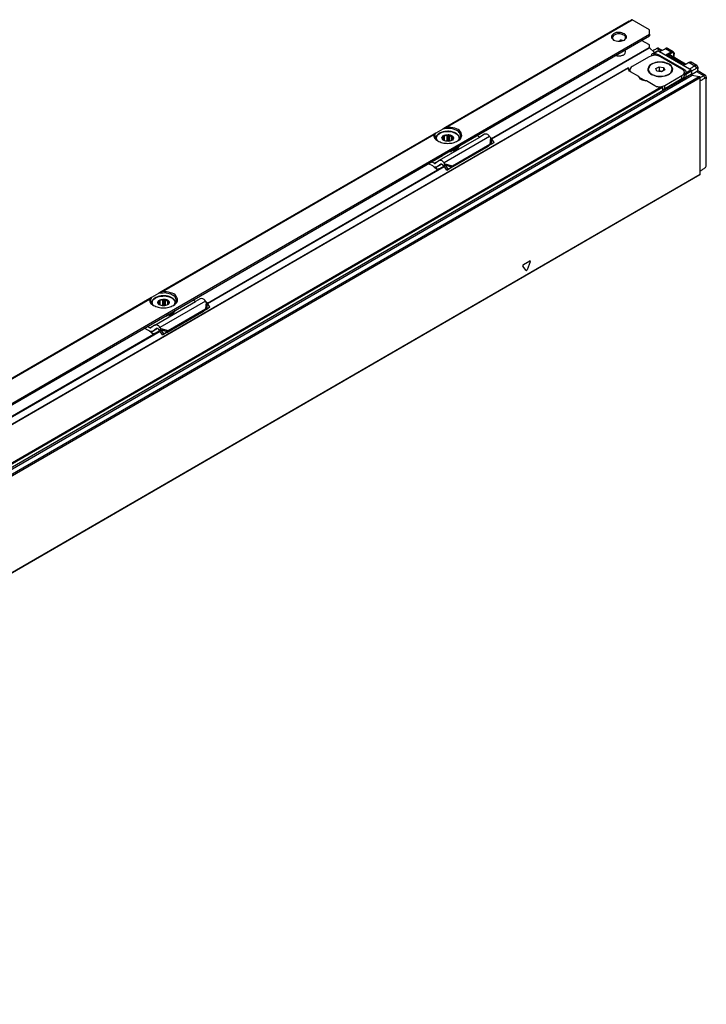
# Model space of a CAD drawing. Header units: millimetres. Extents: x -418 to 1850, y -684 to 1025.
# Tile 39 of 59: x 1372 to 1543, y -363 to -118. Entities that reach past the tile are written whole.
import ezdxf

# ---------------------------------------------------------------- set-up
doc = ezdxf.new("R2010")
doc.units = ezdxf.units.MM

# ---------------------------------------------------------------- blocks, each defined once
blk = doc.blocks.new('SOPORTE_SV2__26', base_point=(642.98, -659.21))
at = {"color": 3, "linetype": 'Continuous'}
for p, q in [((1523.37, -118.24), (1477.67, -144.69)), ((1477.97, -144.58), (1524.09, -117.89)), ((1410.54, -189.73), (1528.45, -121.47)), ((1521.24, -123.23), (1521.61, -123.01)), ((1474.86, -146.32), (1406.96, -185.61)), ((1407.25, -185.51), (1474.76, -146.44)), ((1488.67, -146.94), (1477.36, -153.49)), ((1488.88, -147.2), (1488.73, -148.87)), ((1489.14, -147.43), (1489.02, -148.84)), ((1474.88, -153.6), (1476.01, -152.95)), ((1477.56, -153.75), (1479.42, -154.26)), ((1477.67, -154.07), (1479.23, -154.5)), ((1404.15, -187.24), (1265.54, -267.46)), ((1265.83, -267.36), (1404.05, -187.37)), ((1417.96, -187.86), (1406.65, -194.41)), ((1418.16, -188.12), (1418.02, -189.79)), ((1418.43, -188.35), (1418.3, -189.76)), ((1269.12, -271.58), (1410.54, -189.73)), ((1404.16, -194.53), (1405.3, -193.87)), ((1406.85, -194.67), (1408.71, -195.19)), ((1406.96, -194.99), (1408.52, -195.42))]:
    blk.add_line(p, q, dxfattribs=at)
at = {"color": 7, "linetype": 'Continuous'}
for p, q in [((1523.37, -118.24), (1523.99, -117.88)), ((1528.45, -120.41), (1524.09, -117.89)), ((1479.13, -150.41), (1528.45, -121.87)), ((1528.45, -121.47), (1528.45, -120.41)), ((1521.07, -123.24), (1521.07, -123.08)), ((1521.68, -123.14), (1521.79, -123.08)), ((1528.45, -124.16), (1526.47, -123.02)), ((1528.45, -124.82), (1528.45, -124.16)), ((1475.24, -146.09), (1474.86, -146.32)), ((1477.01, -145.07), (1475.24, -146.09)), ((1477.67, -144.69), (1477.01, -145.07)), ((1477.06, -147.12), (1477.11, -146.79)), ((1477.11, -147.78), (1477.11, -146.79)), ((1477.11, -146.79), (1477.45, -146.83)), ((1477.45, -148), (1477.45, -146.83)), ((1478.11, -146.67), (1478.44, -146.47)), ((1478.11, -148.13), (1478.11, -146.67)), ((1478.44, -146.47), (1478.73, -146.72)), ((1478.44, -148.13), (1478.44, -146.47)), ((1478.73, -148.09), (1478.73, -146.72)), ((1479.3, -147.87), (1479.3, -146.97)), ((1479.3, -146.97), (1479.58, -146.99)), ((1486.19, -147.06), (1485.52, -146.72)), ((1487.37, -146.37), (1486.19, -147.06)), ((1488.88, -147.2), (1488.67, -146.94)), ((1475.25, -147.46), (1475.25, -147.53)), ((1476.06, -152.92), (1486.19, -147.06)), ((1476.91, -147.62), (1476.96, -147.53)), ((1477.2, -147.86), (1476.91, -147.62)), ((1476.96, -147.53), (1476.95, -147.42)), ((1476.96, -147.66), (1476.96, -147.53)), ((1477.06, -147.74), (1477.06, -147.12)), ((1477.23, -147.89), (1477.2, -147.86)), ((1479.05, -154.75), (1488.36, -149.35)), ((1479.44, -147.72), (1479.39, -147.81)), ((1479.42, -154.26), (1488.73, -148.87)), ((1479.58, -146.99), (1479.54, -147.31)), ((1479.54, -147.31), (1479.55, -147.42)), ((1479.54, -147.52), (1479.54, -147.31)), ((1481.25, -147.46), (1481.25, -147.53)), ((1488.4, -149.31), (1488.36, -149.35)), ((1488.51, -149.16), (1488.4, -149.31)), ((1488.73, -148.87), (1488.51, -149.16)), ((1488.66, -149.08), (1488.61, -149.11)), ((1489.02, -148.84), (1488.66, -149.08)), ((1488.73, -148.87), (1489.02, -148.84)), ((1489.14, -147.43), (1488.88, -147.2)), ((1489.02, -148.84), (1489.75, -148.45)), ((1489.75, -148.45), (1489.14, -147.43)), ((1489.75, -148.45), (1489.16, -148.85)), ((1408.42, -191.34), (1476.91, -151.69)), ((1476.91, -151.69), (1479.13, -150.41)), ((1479.13, -150.41), (1479.15, -150.46)), ((1479.15, -150.46), (1479.15, -150.62)), ((1479.61, -150.35), (1479.61, -150.52)), ((1474.5, -154.24), (1473.45, -153.71)), ((1474.88, -153.6), (1474.2, -153.27)), ((1476.01, -152.95), (1475.12, -153.61)), ((1476.54, -153.79), (1475.65, -154.45)), ((1476.79, -153.79), (1475.65, -154.45)), ((1476.06, -152.92), (1476.01, -152.95)), ((1476.56, -153.78), (1476.54, -153.79)), ((1477.2, -154.23), (1476.99, -153.97)), ((1477.34, -154.04), (1477.2, -154.23)), ((1477.47, -154.22), (1477.33, -154.32)), ((1477.98, -155.32), (1477.33, -154.32)), ((1477.56, -153.75), (1477.34, -154.04)), ((1477.56, -153.75), (1477.36, -153.49)), ((1477.67, -154.07), (1477.47, -154.22)), ((1477.67, -154.07), (1477.56, -153.75)), ((1478.31, -155.07), (1477.67, -154.07)), ((1479.23, -154.5), (1479.42, -154.26)), ((1475.64, -155.07), (1475.59, -155.2)), ((1475.65, -154.45), (1475.6, -154.48)), ((1477.98, -155.32), (1478.9, -154.75)), ((1478.31, -155.07), (1477.98, -155.32)), ((1478.31, -155.07), (1479.23, -154.5)), ((1479.23, -154.5), (1478.9, -154.75)), ((1479.2, -154.55), (1479.05, -154.75)), ((1479.23, -154.5), (1479.2, -154.55)), ((1406.3, -185.99), (1404.53, -187.02)), ((1406.96, -185.61), (1406.3, -185.99)), ((1404.53, -187.02), (1404.15, -187.24)), ((1404.54, -188.39), (1404.54, -188.46)), ((1405.35, -193.84), (1415.48, -187.98)), ((1406.2, -188.54), (1406.25, -188.45)), ((1406.49, -188.79), (1406.2, -188.54)), ((1406.25, -188.45), (1406.24, -188.34)), ((1406.35, -188.04), (1406.4, -187.72)), ((1406.35, -188.67), (1406.35, -188.04)), ((1406.4, -188.71), (1406.4, -187.72)), ((1406.4, -187.72), (1406.73, -187.75)), ((1406.73, -188.92), (1406.73, -187.75)), ((1407.4, -187.6), (1407.73, -187.4)), ((1407.4, -189.06), (1407.4, -187.6)), ((1407.73, -187.4), (1408.02, -187.65)), ((1407.73, -189.05), (1407.73, -187.4)), ((1408.02, -189.01), (1408.02, -187.65)), ((1408.59, -187.9), (1408.87, -187.91)), ((1408.59, -188.8), (1408.59, -187.9)), ((1408.87, -187.91), (1408.82, -188.24)), ((1408.82, -188.24), (1408.84, -188.34)), ((1408.82, -188.45), (1408.82, -188.24)), ((1410.54, -188.39), (1410.54, -188.46)), ((1415.48, -187.98), (1414.81, -187.64)), ((1416.66, -187.29), (1415.48, -187.98)), ((1418.16, -188.12), (1417.96, -187.86)), ((1418.43, -188.35), (1418.16, -188.12)), ((1419.04, -189.37), (1418.43, -188.35)), ((1406.52, -188.82), (1406.49, -188.79)), ((1408.34, -195.67), (1417.65, -190.28)), ((1408.73, -188.65), (1408.68, -188.74)), ((1408.71, -195.19), (1418.02, -189.79)), ((1417.69, -190.23), (1417.65, -190.28)), ((1417.8, -190.09), (1417.69, -190.23)), ((1417.79, -190.12), (1418.45, -189.78)), ((1418.02, -189.79), (1417.8, -190.09)), ((1417.95, -190), (1417.9, -190.04)), ((1418.3, -189.76), (1417.95, -190)), ((1418.02, -189.79), (1418.3, -189.76)), ((1418.3, -189.76), (1419.04, -189.37)), ((1419.04, -189.37), (1418.45, -189.78)), ((1267, -273.19), (1408.42, -191.34)), ((1408.42, -191.34), (1408.44, -191.39)), ((1408.44, -191.39), (1408.44, -191.55)), ((1408.9, -191.28), (1408.9, -191.44)), ((1403.79, -195.16), (1402.74, -194.63)), ((1404.16, -194.53), (1403.49, -194.19)), ((1405.3, -193.87), (1404.41, -194.53)), ((1404.94, -195.38), (1404.89, -195.41)), ((1405.83, -194.72), (1404.94, -195.38)), ((1406.08, -194.72), (1404.94, -195.38)), ((1405.3, -193.87), (1405.35, -193.84)), ((1405.85, -194.71), (1405.83, -194.72)), ((1406.48, -195.16), (1406.28, -194.9)), ((1406.63, -194.96), (1406.48, -195.16)), ((1406.76, -195.14), (1406.62, -195.24)), ((1407.27, -196.25), (1406.62, -195.24)), ((1406.85, -194.67), (1406.63, -194.96)), ((1406.85, -194.67), (1406.65, -194.41)), ((1406.96, -194.99), (1406.76, -195.14)), ((1406.96, -194.99), (1406.85, -194.67)), ((1407.6, -195.99), (1406.96, -194.99)), ((1407.27, -196.25), (1408.19, -195.68)), ((1407.6, -195.99), (1408.52, -195.42)), ((1408.52, -195.42), (1408.19, -195.68)), ((1408.49, -195.48), (1408.34, -195.67)), ((1408.52, -195.42), (1408.49, -195.48)), ((1408.52, -195.42), (1408.71, -195.19)), ((1404.93, -196), (1404.88, -196.12)), ((1407.6, -195.99), (1407.27, -196.25))]:
    blk.add_line(p, q, dxfattribs=at)
for centre, radius, start, end in [((1478.2, -148.55), 1.88, 92.8922, 113.7103), ((1477.45, -147.43), 0.504, 141.4388, 178.6694), ((1479.04, -147.41), 0.504, 321.4388, 358.6694), ((1489.09, -149.84), 0.867, 123.5454, 142.3893), ((1468.13, -162.56), 10.48, 44.5866, 52.547), ((1467.64, -162.99), 11.26, 44.6858, 49.0416), ((1406.74, -188.36), 0.504, 141.4388, 178.6694), ((1407.49, -189.47), 1.88, 92.8922, 113.7103), ((1408.33, -188.33), 0.504, 321.4388, 358.6694), ((1418.38, -190.76), 0.867, 123.5454, 142.3893), ((1397.42, -203.48), 10.48, 44.5866, 52.547), ((1396.93, -203.92), 11.26, 44.6858, 49.0416)]:
    blk.add_arc(centre, radius, start, end, dxfattribs=at)
for points, knots in [([(1524.09, -117.89), (1524.07, -117.88), (1524.04, -117.86), (1524.01, -117.87), (1523.99, -117.88)], [0, 0, 0, 0, 0.0573272, 0.1040441, 0.1040441, 0.1040441, 0.1040441]), ([(1522.2, -121.37), (1521.75, -121.23), (1520.86, -120.94), (1519.6, -121.13), (1518.68, -122.18), (1519.23, -122.68), (1519.51, -122.93)], [0, 0, 0, 0, 1.383236, 2.765803, 3.721655, 4.680409, 4.680409, 4.680409, 4.680409]), ([(1522.02, -121.68), (1521.74, -121.57), (1521.16, -121.34), (1520.27, -121.42), (1519.45, -121.7), (1519.28, -122.16), (1519.2, -122.35)], [0, 0, 0, 0, 0.884332, 1.839193, 2.658943, 3.257962, 3.257962, 3.257962, 3.257962]), ([(1519.2, -122.35), (1519.23, -122.47), (1519.28, -122.73), (1519.49, -122.89), (1519.61, -122.98)], [0, 0, 0, 0, 0.3515742, 0.7707547, 0.7707547, 0.7707547, 0.7707547]), ([(1522.5, -122.35), (1522.47, -122.22), (1522.41, -121.93), (1522.16, -121.77), (1522.02, -121.68)], [0, 0, 0, 0, 0.3864353, 0.8596324, 0.8596324, 0.8596324, 0.8596324]), ([(1522.1, -122.98), (1522.21, -122.89), (1522.43, -122.73), (1522.48, -122.47), (1522.5, -122.35)], [0, 0, 0, 0, 0.4191805, 0.7707547, 0.7707547, 0.7707547, 0.7707547]), ([(1522.19, -122.93), (1522.47, -122.67), (1523.03, -122.15), (1522.47, -121.63), (1522.2, -121.37)], [0, 0, 0, 0, 0.959582, 1.917227, 1.917227, 1.917227, 1.917227]), ([(1528.45, -121.47), (1528.45, -121.51), (1528.45, -121.6), (1528.45, -121.71), (1528.45, -121.8), (1528.45, -121.85), (1528.45, -121.87)], [0, 0, 0, 0, 0.1170834, 0.2517265, 0.3229533, 0.3941802, 0.3941802, 0.3941802, 0.3941802]), ([(1521.31, -122.95), (1521.28, -122.94), (1521.22, -122.94), (1521.15, -122.96), (1521.09, -123.01), (1521.08, -123.06), (1521.07, -123.08)], [0, 0, 0, 0, 0.0833402, 0.159642, 0.2339036, 0.3015299, 0.3015299, 0.3015299, 0.3015299]), ([(1521.83, -123.09), (1521.75, -123.06), (1521.58, -123), (1521.4, -122.96), (1521.31, -122.95)], [0, 0, 0, 0, 0.262115, 0.5445453, 0.5445453, 0.5445453, 0.5445453]), ([(1520.05, -126.74), (1520.17, -126.77), (1520.44, -126.84), (1520.99, -126.88), (1521.63, -126.78), (1522.31, -126.48), (1522.44, -126.08), (1522.5, -125.9)], [0, 0, 0, 0, 0.393099, 0.817655, 1.66033, 2.344422, 2.876379, 2.876379, 2.876379, 2.876379]), ([(1522.5, -125.9), (1522.49, -125.82), (1522.47, -125.64), (1522.35, -125.51), (1522.29, -125.44)], [0, 0, 0, 0, 0.2479843, 0.5215294, 0.5215294, 0.5215294, 0.5215294]), ([(1474.86, -146.32), (1474.84, -146.32), (1474.82, -146.34), (1474.79, -146.37), (1474.77, -146.4), (1474.76, -146.42), (1474.76, -146.44)], [0, 0, 0, 0, 0.0466591, 0.0792523, 0.1159008, 0.1619096, 0.1619096, 0.1619096, 0.1619096]), ([(1474.76, -146.44), (1474.79, -146.75), (1474.87, -147.44), (1475.46, -147.83), (1475.78, -148.04)], [0, 0, 0, 0, 0.890353, 1.989812, 1.989812, 1.989812, 1.989812]), ([(1475.24, -146.09), (1475.17, -146.2), (1475.03, -146.42), (1475.01, -146.68), (1475, -146.81)], [0, 0, 0, 0, 0.3959861, 0.7662165, 0.7662165, 0.7662165, 0.7662165]), ([(1475, -146.81), (1475.04, -147.04), (1475.15, -147.55), (1475.56, -147.87), (1475.78, -148.04)], [0, 0, 0, 0, 0.687645, 1.506294, 1.506294, 1.506294, 1.506294]), ([(1481.25, -147.46), (1481.24, -147.38), (1481.23, -147.18), (1481.12, -146.91), (1480.92, -146.6), (1480.64, -146.33), (1480.19, -146.05), (1479.68, -145.84), (1479, -145.68), (1478.35, -145.62), (1477.6, -145.66), (1476.95, -145.79), (1476.34, -146.03), (1475.89, -146.3), (1475.57, -146.6), (1475.37, -146.91), (1475.27, -147.18), (1475.25, -147.38), (1475.25, -147.46)], [0, 0, 0, 0, 0.2446, 0.579496, 0.882624, 1.326897, 1.753739, 2.456798, 2.982284, 3.842114, 4.392645, 5.22737, 5.817236, 6.357364, 6.801638, 7.104766, 7.439662, 7.684262, 7.684262, 7.684262, 7.684262]), ([(1476.91, -147.62), (1476.85, -147.47), (1476.72, -147.16), (1476.96, -146.92), (1477.1, -146.79)], [0, 0, 0, 0, 0.4356856, 0.9330723, 0.9330723, 0.9330723, 0.9330723]), ([(1481.5, -146.81), (1481.4, -146.49), (1481.18, -145.75), (1479.98, -145.15), (1478.56, -144.84), (1477.53, -144.99), (1477.01, -145.07)], [0, 0, 0, 0, 0.965075, 2.221676, 3.738236, 5.304896, 5.304896, 5.304896, 5.304896]), ([(1477.1, -146.79), (1477.29, -146.68), (1477.71, -146.45), (1478.19, -146.47), (1478.44, -146.47)], [0, 0, 0, 0, 0.667155, 1.406092, 1.406092, 1.406092, 1.406092]), ([(1477.97, -144.58), (1477.95, -144.59), (1477.89, -144.59), (1477.82, -144.62), (1477.74, -144.65), (1477.69, -144.67), (1477.67, -144.69)], [0, 0, 0, 0, 0.0598865, 0.1587318, 0.2353631, 0.316333, 0.316333, 0.316333, 0.316333]), ([(1480.71, -148.04), (1481.14, -147.73), (1481.94, -147.14), (1481.5, -145.47), (1479.9, -144.69), (1478.65, -144.62), (1477.97, -144.58)], [0, 0, 0, 0, 1.455255, 2.691301, 4.367062, 6.435058, 6.435058, 6.435058, 6.435058]), ([(1478.44, -146.47), (1478.58, -146.49), (1478.84, -146.51), (1479.17, -146.64), (1479.43, -146.79), (1479.54, -146.93), (1479.58, -146.99)], [0, 0, 0, 0, 0.403195, 0.789133, 1.060802, 1.29056, 1.29056, 1.29056, 1.29056]), ([(1478.73, -146.72), (1478.84, -146.75), (1479.04, -146.8), (1479.21, -146.92), (1479.3, -146.97)], [0, 0, 0, 0, 0.3295971, 0.6222375, 0.6222375, 0.6222375, 0.6222375]), ([(1480.71, -148.04), (1480.94, -147.87), (1481.35, -147.55), (1481.45, -147.04), (1481.5, -146.81)], [0, 0, 0, 0, 0.818649, 1.506294, 1.506294, 1.506294, 1.506294]), ([(1488.67, -146.94), (1488.47, -146.7), (1488.11, -146.29), (1487.59, -146.35), (1487.37, -146.37)], [0, 0, 0, 0, 0.879341, 1.502415, 1.502415, 1.502415, 1.502415]), ([(1475.78, -148.04), (1476.15, -148.21), (1476.94, -148.56), (1478.25, -148.67), (1479.56, -148.56), (1480.34, -148.21), (1480.71, -148.04)], [0, 0, 0, 0, 1.213054, 2.555157, 3.897261, 5.110315, 5.110315, 5.110315, 5.110315]), ([(1477.23, -147.89), (1477.16, -147.85), (1477.04, -147.78), (1476.95, -147.67), (1476.91, -147.62)], [0, 0, 0, 0, 0.2239465, 0.4200718, 0.4200718, 0.4200718, 0.4200718]), ([(1479.39, -147.81), (1479.37, -147.83), (1479.33, -147.86), (1479.29, -147.88), (1479.27, -147.89)], [0, 0, 0, 0, 0.0704419, 0.1428296, 0.1428296, 0.1428296, 0.1428296]), ([(1481.05, -149.31), (1480.85, -149.52), (1480.39, -150.01), (1479.74, -150.19), (1479.38, -150.29)], [0, 0, 0, 0, 0.876211, 1.967943, 1.967943, 1.967943, 1.967943]), ([(1479.58, -146.99), (1479.65, -147.13), (1479.78, -147.45), (1479.52, -147.69), (1479.39, -147.81)], [0, 0, 0, 0, 0.4357913, 0.9355038, 0.9355038, 0.9355038, 0.9355038]), ([(1479.61, -150.52), (1480.01, -150.38), (1480.72, -150.13), (1481.07, -149.49), (1481.22, -149.21)], [0, 0, 0, 0, 1.214021, 2.142533, 2.142533, 2.142533, 2.142533]), ([(1479.61, -150.35), (1479.96, -150.23), (1480.59, -150.02), (1480.98, -149.48), (1481.15, -149.25)], [0, 0, 0, 0, 1.082248, 1.936394, 1.936394, 1.936394, 1.936394]), ([(1478.66, -150.69), (1478.74, -150.68), (1478.9, -150.67), (1479.07, -150.64), (1479.15, -150.62)], [0, 0, 0, 0, 0.2468578, 0.4927179, 0.4927179, 0.4927179, 0.4927179]), ([(1479.01, -150.48), (1479.03, -150.48), (1479.08, -150.47), (1479.13, -150.47), (1479.15, -150.46)], [0, 0, 0, 0, 0.0691223, 0.1381315, 0.1381315, 0.1381315, 0.1381315]), ([(1479.61, -150.52), (1479.57, -150.49), (1479.49, -150.43), (1479.35, -150.43), (1479.22, -150.45), (1479.17, -150.5), (1479.15, -150.53)], [0, 0, 0, 0, 0.1347034, 0.3001229, 0.4173198, 0.5085979, 0.5085979, 0.5085979, 0.5085979]), ([(1479.38, -150.29), (1479.37, -150.29), (1479.35, -150.3), (1479.33, -150.3), (1479.32, -150.3)], [0, 0, 0, 0, 0.03052384, 0.06108755, 0.06108755, 0.06108755, 0.06108755]), ([(1479.61, -150.35), (1479.59, -150.33), (1479.54, -150.29), (1479.48, -150.28), (1479.45, -150.27)], [0, 0, 0, 0, 0.0823055, 0.1799434, 0.1799434, 0.1799434, 0.1799434]), ([(1474.88, -153.6), (1474.92, -153.62), (1474.99, -153.65), (1475.07, -153.63), (1475.1, -153.62)], [0, 0, 0, 0, 0.1279345, 0.2345827, 0.2345827, 0.2345827, 0.2345827]), ([(1477.36, -153.49), (1477.15, -153.25), (1476.8, -152.84), (1476.28, -152.89), (1476.06, -152.92)], [0, 0, 0, 0, 0.879341, 1.502415, 1.502415, 1.502415, 1.502415]), ([(1476.99, -153.97), (1476.92, -153.89), (1476.81, -153.76), (1476.63, -153.77), (1476.56, -153.78)], [0, 0, 0, 0, 0.2931137, 0.500805, 0.500805, 0.500805, 0.500805]), ([(1477.33, -154.32), (1477.32, -154.31), (1477.3, -154.3), (1477.27, -154.27), (1477.23, -154.25), (1477.21, -154.24), (1477.2, -154.23)], [0, 0, 0, 0, 0.0408745, 0.0819997, 0.1230501, 0.1643534, 0.1643534, 0.1643534, 0.1643534]), ([(1475.6, -154.48), (1475.51, -154.52), (1475.32, -154.59), (1475.13, -154.52), (1475.02, -154.49)], [0, 0, 0, 0, 0.2772697, 0.5991556, 0.5991556, 0.5991556, 0.5991556]), ([(1476, -155.07), (1475.93, -155.09), (1475.8, -155.13), (1475.66, -155.18), (1475.59, -155.2)], [0, 0, 0, 0, 0.2122524, 0.4247161, 0.4247161, 0.4247161, 0.4247161]), ([(1475.64, -155.07), (1475.75, -155.04), (1475.96, -154.97), (1476.19, -154.9), (1476.34, -154.85), (1476.39, -154.83), (1476.41, -154.83)], [0, 0, 0, 0, 0.3297457, 0.6589737, 0.7331946, 0.8073878, 0.8073878, 0.8073878, 0.8073878]), ([(1478.9, -154.75), (1478.91, -154.75), (1478.94, -154.75), (1478.98, -154.75), (1479.01, -154.75), (1479.04, -154.75), (1479.05, -154.75)], [0, 0, 0, 0, 0.0384606, 0.076677, 0.1145064, 0.152093, 0.152093, 0.152093, 0.152093]), ([(1410.79, -187.73), (1410.69, -187.41), (1410.47, -186.68), (1409.26, -186.08), (1407.85, -185.77), (1406.82, -185.92), (1406.3, -185.99)], [0, 0, 0, 0, 0.965075, 2.221676, 3.738236, 5.304896, 5.304896, 5.304896, 5.304896]), ([(1407.25, -185.51), (1407.23, -185.51), (1407.18, -185.52), (1407.11, -185.54), (1407.03, -185.57), (1406.99, -185.6), (1406.96, -185.61)], [0, 0, 0, 0, 0.0734003, 0.1587344, 0.2234412, 0.3163341, 0.3163341, 0.3163341, 0.3163341]), ([(1410, -188.97), (1410.43, -188.65), (1411.23, -188.07), (1410.79, -186.39), (1409.19, -185.62), (1407.94, -185.55), (1407.25, -185.51)], [0, 0, 0, 0, 1.455255, 2.691301, 4.367062, 6.435058, 6.435058, 6.435058, 6.435058]), ([(1404.15, -187.24), (1404.13, -187.25), (1404.11, -187.26), (1404.08, -187.29), (1404.06, -187.32), (1404.05, -187.35), (1404.05, -187.37)], [0, 0, 0, 0, 0.0408159, 0.0792537, 0.1159022, 0.161911, 0.161911, 0.161911, 0.161911]), ([(1404.05, -187.37), (1404.08, -187.67), (1404.16, -188.36), (1404.75, -188.75), (1405.07, -188.97)], [0, 0, 0, 0, 0.890353, 1.989812, 1.989812, 1.989812, 1.989812]), ([(1404.53, -187.02), (1404.46, -187.13), (1404.32, -187.35), (1404.3, -187.61), (1404.29, -187.73)], [0, 0, 0, 0, 0.3959861, 0.7662165, 0.7662165, 0.7662165, 0.7662165]), ([(1404.29, -187.73), (1404.33, -187.96), (1404.44, -188.47), (1404.85, -188.79), (1405.07, -188.97)], [0, 0, 0, 0, 0.687645, 1.506294, 1.506294, 1.506294, 1.506294]), ([(1410.54, -188.39), (1410.53, -188.28), (1410.51, -188.08), (1410.38, -187.77), (1410.19, -187.5), (1409.89, -187.24), (1409.48, -186.97), (1408.97, -186.76), (1408.29, -186.6), (1407.64, -186.55), (1406.89, -186.59), (1406.24, -186.72), (1405.63, -186.96), (1405.19, -187.22), (1404.88, -187.52), (1404.68, -187.8), (1404.56, -188.1), (1404.54, -188.29), (1404.54, -188.39)], [0, 0, 0, 0, 0.327827, 0.579447, 0.993661, 1.326736, 1.753577, 2.456637, 2.982122, 3.841952, 4.392484, 5.227208, 5.817075, 6.357203, 6.747911, 7.104645, 7.401208, 7.684207, 7.684207, 7.684207, 7.684207]), ([(1406.2, -188.54), (1406.14, -188.4), (1406.01, -188.08), (1406.25, -187.84), (1406.38, -187.71)], [0, 0, 0, 0, 0.4356856, 0.9330723, 0.9330723, 0.9330723, 0.9330723]), ([(1406.52, -188.82), (1406.45, -188.78), (1406.33, -188.7), (1406.24, -188.59), (1406.2, -188.54)], [0, 0, 0, 0, 0.2239465, 0.4200718, 0.4200718, 0.4200718, 0.4200718]), ([(1406.38, -187.71), (1406.58, -187.61), (1407, -187.38), (1407.48, -187.39), (1407.73, -187.4)], [0, 0, 0, 0, 0.667155, 1.406092, 1.406092, 1.406092, 1.406092]), ([(1407.73, -187.4), (1407.87, -187.41), (1408.13, -187.44), (1408.46, -187.57), (1408.72, -187.72), (1408.83, -187.85), (1408.87, -187.91)], [0, 0, 0, 0, 0.403195, 0.789133, 1.060802, 1.29056, 1.29056, 1.29056, 1.29056]), ([(1408.02, -187.65), (1408.13, -187.68), (1408.33, -187.73), (1408.5, -187.85), (1408.59, -187.9)], [0, 0, 0, 0, 0.3295971, 0.6222375, 0.6222375, 0.6222375, 0.6222375]), ([(1408.87, -187.91), (1408.93, -188.06), (1409.07, -188.37), (1408.81, -188.61), (1408.68, -188.74)], [0, 0, 0, 0, 0.4357913, 0.9355038, 0.9355038, 0.9355038, 0.9355038]), ([(1410, -188.97), (1410.23, -188.79), (1410.64, -188.47), (1410.74, -187.96), (1410.79, -187.73)], [0, 0, 0, 0, 0.818649, 1.506294, 1.506294, 1.506294, 1.506294]), ([(1417.96, -187.86), (1417.76, -187.62), (1417.4, -187.21), (1416.88, -187.27), (1416.66, -187.29)], [0, 0, 0, 0, 0.879341, 1.502415, 1.502415, 1.502415, 1.502415]), ([(1405.07, -188.97), (1405.44, -189.13), (1406.23, -189.48), (1407.54, -189.59), (1408.85, -189.48), (1409.63, -189.13), (1410, -188.97)], [0, 0, 0, 0, 1.213054, 2.555157, 3.897261, 5.110315, 5.110315, 5.110315, 5.110315]), ([(1408.68, -188.74), (1408.66, -188.75), (1408.62, -188.78), (1408.58, -188.81), (1408.56, -188.82)], [0, 0, 0, 0, 0.0704419, 0.1428296, 0.1428296, 0.1428296, 0.1428296]), ([(1410.34, -190.23), (1410.13, -190.45), (1409.68, -190.93), (1409.03, -191.11), (1408.67, -191.22)], [0, 0, 0, 0, 0.876211, 1.967943, 1.967943, 1.967943, 1.967943]), ([(1408.9, -191.44), (1409.3, -191.3), (1410, -191.06), (1410.36, -190.41), (1410.51, -190.13)], [0, 0, 0, 0, 1.214021, 2.142533, 2.142533, 2.142533, 2.142533]), ([(1408.9, -191.28), (1409.25, -191.16), (1409.88, -190.94), (1410.27, -190.41), (1410.44, -190.17)], [0, 0, 0, 0, 1.082248, 1.936394, 1.936394, 1.936394, 1.936394]), ([(1407.95, -191.61), (1408.03, -191.61), (1408.19, -191.59), (1408.36, -191.56), (1408.44, -191.55)], [0, 0, 0, 0, 0.2468578, 0.4927179, 0.4927179, 0.4927179, 0.4927179]), ([(1408.3, -191.41), (1408.32, -191.41), (1408.37, -191.4), (1408.41, -191.39), (1408.44, -191.39)], [0, 0, 0, 0, 0.0691223, 0.1381315, 0.1381315, 0.1381315, 0.1381315]), ([(1408.9, -191.44), (1408.86, -191.41), (1408.78, -191.35), (1408.63, -191.35), (1408.51, -191.38), (1408.46, -191.43), (1408.44, -191.45)], [0, 0, 0, 0, 0.1347034, 0.3001229, 0.4173198, 0.5085979, 0.5085979, 0.5085979, 0.5085979]), ([(1408.67, -191.22), (1408.66, -191.22), (1408.64, -191.22), (1408.62, -191.23), (1408.61, -191.23)], [0, 0, 0, 0, 0.03052384, 0.06108755, 0.06108755, 0.06108755, 0.06108755]), ([(1408.9, -191.28), (1408.88, -191.26), (1408.83, -191.22), (1408.77, -191.21), (1408.74, -191.2)], [0, 0, 0, 0, 0.0823055, 0.1799434, 0.1799434, 0.1799434, 0.1799434]), ([(1404.16, -194.53), (1404.21, -194.55), (1404.28, -194.58), (1404.36, -194.55), (1404.39, -194.54)], [0, 0, 0, 0, 0.1279345, 0.2345827, 0.2345827, 0.2345827, 0.2345827]), ([(1404.89, -195.41), (1404.8, -195.44), (1404.61, -195.51), (1404.41, -195.45), (1404.31, -195.42)], [0, 0, 0, 0, 0.2772697, 0.5991556, 0.5991556, 0.5991556, 0.5991556]), ([(1404.93, -196), (1405.04, -195.97), (1405.25, -195.9), (1405.48, -195.82), (1405.63, -195.77), (1405.68, -195.76), (1405.7, -195.75)], [0, 0, 0, 0, 0.3297447, 0.6589737, 0.7331939, 0.8073878, 0.8073878, 0.8073878, 0.8073878]), ([(1406.65, -194.41), (1406.44, -194.17), (1406.09, -193.76), (1405.56, -193.82), (1405.35, -193.84)], [0, 0, 0, 0, 0.879341, 1.502415, 1.502415, 1.502415, 1.502415]), ([(1406.28, -194.9), (1406.21, -194.82), (1406.1, -194.68), (1405.92, -194.7), (1405.85, -194.71)], [0, 0, 0, 0, 0.2931137, 0.500805, 0.500805, 0.500805, 0.500805]), ([(1406.62, -195.24), (1406.61, -195.24), (1406.59, -195.22), (1406.56, -195.2), (1406.52, -195.18), (1406.5, -195.16), (1406.48, -195.16)], [0, 0, 0, 0, 0.0408745, 0.0819997, 0.1230501, 0.1643534, 0.1643534, 0.1643534, 0.1643534]), ([(1408.19, -195.68), (1408.2, -195.68), (1408.23, -195.68), (1408.26, -195.67), (1408.3, -195.67), (1408.33, -195.67), (1408.34, -195.67)], [0, 0, 0, 0, 0.0384606, 0.076677, 0.1145063, 0.152093, 0.152093, 0.152093, 0.152093]), ([(1405.29, -195.99), (1405.22, -196.01), (1405.09, -196.06), (1404.95, -196.1), (1404.88, -196.12)], [0, 0, 0, 0, 0.2122522, 0.4247161, 0.4247161, 0.4247161, 0.4247161])]:
    blk.add_open_spline(points, degree=3, knots=knots, dxfattribs=at)
for points in [[(1519.51, -122.93), (1519.96, -123.09), (1520.85, -123.41), (1521.74, -123.09), (1522.19, -122.93)], [(1479.27, -147.89), (1478.93, -148.01), (1478.25, -148.26), (1477.57, -148.01), (1477.23, -147.89)], [(1475.1, -153.62), (1475.1, -153.62), (1475.11, -153.61), (1475.12, -153.61), (1475.12, -153.61)], [(1408.56, -188.82), (1408.22, -188.94), (1407.54, -189.18), (1406.86, -188.94), (1406.52, -188.82)], [(1404.39, -194.54), (1404.39, -194.54), (1404.4, -194.54), (1404.4, -194.53), (1404.41, -194.53)]]:
    blk.add_open_spline(points, degree=3, dxfattribs=at)
at = {"color": 3, "linetype": 'Continuous'}
for points, knots in [([(1475.71, -147.98), (1475.58, -147.73), (1475.29, -147.19), (1475.96, -146.19), (1477.26, -145.69), (1478.87, -145.63), (1480.32, -146.04), (1481.1, -146.92), (1481.03, -147.62), (1480.87, -147.86), (1480.78, -147.98)], [0, 0, 0, 0, 0.817928, 1.688472, 3.159641, 4.886969, 6.449636, 7.584512, 8.004053, 8.449462, 8.449462, 8.449462, 8.449462]), ([(1475.25, -147.53), (1475.25, -147.52), (1475.25, -147.5), (1475.25, -147.47), (1475.25, -147.46)], [0, 0, 0, 0, 0.0374612, 0.07498804, 0.07498804, 0.07498804, 0.07498804]), ([(1404.54, -188.46), (1404.54, -188.45), (1404.54, -188.42), (1404.54, -188.4), (1404.54, -188.39)], [0, 0, 0, 0, 0.03402689, 0.07106635, 0.07106635, 0.07106635, 0.07106635]), ([(1405, -188.91), (1404.87, -188.65), (1404.58, -188.12), (1405.25, -187.12), (1406.55, -186.62), (1408.16, -186.55), (1409.61, -186.96), (1410.38, -187.85), (1410.32, -188.54), (1410.16, -188.79), (1410.07, -188.91)], [0, 0, 0, 0, 0.817928, 1.688472, 3.159641, 4.886969, 6.449636, 7.584512, 8.004053, 8.449462, 8.449462, 8.449462, 8.449462])]:
    blk.add_open_spline(points, degree=3, knots=knots, dxfattribs=at)
blk = doc.blocks.new('REGLA_SV2-1140__28', base_point=(650.61, -664.37))
at = {"color": 7, "linetype": 'Continuous'}
for p, q in [((1489.15, -147.45), (1528.32, -124.78)), ((1528.47, -124.83), (1529.68, -126.05)), ((1528.38, -127.07), (1524.14, -129.53)), ((1528.96, -126.53), (1528.96, -126.84)), ((1529.07, -126.4), (1530.44, -125.61)), ((1530.93, -125.84), (1530.54, -125.62)), ((1530.76, -125.02), (1531.58, -125.49)), ((1530.93, -126.66), (1536.94, -130.14)), ((1536.51, -130.14), (1531.21, -127.07)), ((1534.28, -125.84), (1532.88, -125.02)), ((1533.31, -126.56), (1533.24, -126.53)), ((1537.42, -128.94), (1533.31, -126.56)), ((1534.54, -127.27), (1534.54, -126.37)), ((1523.18, -129.81), (661.59, -628.48)), ((1529.99, -130.03), (1530.81, -129.56)), ((1530.81, -129.56), (1530.81, -130.62)), ((1530.81, -129.56), (1531.92, -129.73)), ((1531.92, -129.73), (1531.92, -130.55)), ((1531.92, -129.73), (1532.22, -130.38)), ((1538.24, -128.5), (1537.33, -128.99)), ((1538.26, -128.49), (1538.45, -128.42)), ((1540.23, -129.28), (1538.83, -128.47)), ((1523.13, -130.02), (1523.14, -129.9)), ((1523.21, -129.86), (1523.21, -130.34)), ((1523.55, -130.48), (1523.38, -130.58)), ((1523.55, -130.73), (1523.55, -130.35)), ((1525.79, -132.04), (1523.72, -130.84)), ((1525.8, -132.13), (1527.5, -133.11)), ((1528.1, -130.37), (1528.1, -130.2)), ((1530.29, -130.68), (1529.99, -130.03)), ((1531.4, -130.85), (1530.29, -130.68)), ((1530.81, -130.62), (1530.62, -130.73)), ((1531.59, -130.74), (1530.81, -130.62)), ((1532.22, -130.38), (1531.4, -130.85)), ((1531.69, -135.59), (1537.45, -132.26)), ((1532.27, -134.23), (1536.51, -131.78)), ((1534.1, -130.37), (1534.1, -130.2)), ((1537.1, -131.78), (1537.1, -130.96)), ((1537.45, -131.44), (1537.45, -132.26)), ((1537.52, -130.96), (1537.51, -131.08)), ((1538.74, -130.37), (1538.35, -130.14)), ((1538.88, -130.61), (1538.88, -131.44)), ((1538.88, -131.47), (1540.11, -130.76)), ((1539.07, -131.7), (1540.81, -131.98)), ((1542.36, -131.73), (1540.44, -130.62)), ((1541, -156.39), (1541, -132.24)), ((1529.73, -134.32), (1527.66, -133.12)), ((1536.51, -132.59), (1532.27, -135.05)), ((1531.69, -134.77), (1531.69, -135.59)), ((1418.44, -188.38), (1477.31, -154.3)), ((1540.96, -156.48), (664.86, -663.55)), ((1277.02, -270.23), (1406.6, -195.23))]:
    blk.add_line(p, q, dxfattribs=at)
at = {"color": 3, "linetype": 'Continuous'}
for p, q in [((1489.21, -147.55), (1528.47, -124.83)), ((1529.31, -126.33), (1530.54, -125.62)), ((1531.29, -125.65), (1530.26, -125.06)), ((1538.35, -130.14), (1530.93, -125.84)), ((1530.93, -126.94), (1530.93, -126.66)), ((1532.38, -125.06), (1533.8, -125.88)), ((1532.68, -126.53), (1533.8, -125.88)), ((1537.19, -129.13), (1532.68, -126.53)), ((1533.24, -126.53), (1533.94, -126.13)), ((1534.48, -127.24), (1534.48, -126.45)), ((1538.34, -128.51), (1537.19, -129.13)), ((1538.34, -128.51), (1539.75, -129.33)), ((1539.75, -129.33), (1540.11, -129.94)), ((1523.14, -129.9), (661.83, -628.4)), ((1538.88, -131.44), (662.78, -638.51)), ((662.97, -638.77), (1539.07, -131.7)), ((664.71, -639.05), (1540.81, -131.98)), ((664.9, -639.31), (1541, -132.24)), ((1523.55, -130.42), (1523.35, -130.54)), ((1536.51, -132.59), (1536.51, -131.78)), ((1536.94, -130.5), (1536.94, -130.14)), ((1537.45, -131.44), (1538.88, -130.61)), ((1537.51, -131.08), (1538.74, -130.37)), ((1540.11, -130.76), (1541.88, -131.78)), ((1541.88, -131.78), (1542.23, -132.4)), ((1531.34, -134.65), (670.04, -633.15)), ((1532.27, -135.05), (1532.27, -134.23)), ((1531.69, -134.77), (669.97, -633.52)), ((1541, -156.39), (664.9, -663.45)), ((1418.5, -188.48), (1477.38, -154.4)), ((1497.12, -178.77), (1498.63, -177.9)), ((1498.78, -178.12), (1498.02, -180.06)), ((1497.72, -180.24), (1496.96, -179.17)), ((1277.08, -270.33), (1406.67, -195.32))]:
    blk.add_line(p, q, dxfattribs=at)
at = {"color": 7, "linetype": 'Continuous'}
for centre, radius, start, end in [((1529.34, -126.87), 0.541, 93.0856, 119.78), ((1538.57, -128.94), 0.535, 61.1481, 103.334), ((1538.6, -130.61), 0.283, 0.0306, 59.9695), ((1541.84, -154.15), 0.721, 302.1502, 359.9256)]:
    blk.add_arc(centre, radius, start, end, dxfattribs=at)
at = {"color": 3, "linetype": 'Continuous'}
blk.add_arc((1533.66, -126.12), 0.276, 359.1864, 60.8137, dxfattribs=at)
at = {"color": 7, "linetype": 'Continuous'}
for points, knots in [([(1528.32, -124.78), (1528.34, -124.78), (1528.4, -124.77), (1528.44, -124.81), (1528.47, -124.83)], [0, 0, 0, 0, 0.0695574, 0.1640678, 0.1640678, 0.1640678, 0.1640678]), ([(1529.07, -126.4), (1529.06, -126.41), (1529.03, -126.42), (1529, -126.45), (1528.97, -126.49), (1528.96, -126.51), (1528.96, -126.53), (1528.96, -126.53)], [0, 0, 0, 0, 0.0400546, 0.0934012, 0.1351929, 0.1626732, 0.1788051, 0.1788051, 0.1788051, 0.1788051]), ([(1530.26, -125.06), (1530.14, -125.12), (1529.89, -125.25), (1529.6, -125.41), (1529.38, -125.53), (1529.29, -125.58), (1529.24, -125.61)], [0, 0, 0, 0, 0.4158, 0.831604, 0.99358, 1.155556, 1.155556, 1.155556, 1.155556]), ([(1529.31, -126.33), (1529.61, -126.33), (1530.17, -126.33), (1530.68, -126.56), (1530.93, -126.66)], [0, 0, 0, 0, 0.875241, 1.666828, 1.666828, 1.666828, 1.666828]), ([(1530.76, -125.02), (1530.71, -125), (1530.61, -124.96), (1530.47, -124.98), (1530.35, -125.01), (1530.29, -125.04), (1530.26, -125.06)], [0, 0, 0, 0, 0.1484705, 0.312642, 0.4122035, 0.5188611, 0.5188611, 0.5188611, 0.5188611]), ([(1530.44, -125.61), (1530.45, -125.6), (1530.49, -125.59), (1530.52, -125.61), (1530.54, -125.62)], [0, 0, 0, 0, 0.0468022, 0.1042475, 0.1042475, 0.1042475, 0.1042475]), ([(1530.93, -125.84), (1531.05, -125.78), (1531.29, -125.65), (1531.65, -125.46), (1532.01, -125.26), (1532.26, -125.13), (1532.38, -125.06)], [0, 0, 0, 0, 0.408675, 0.817349, 1.233153, 1.648953, 1.648953, 1.648953, 1.648953]), ([(1532.88, -125.02), (1532.83, -125), (1532.73, -124.96), (1532.59, -124.98), (1532.47, -125.02), (1532.41, -125.05), (1532.38, -125.06)], [0, 0, 0, 0, 0.1484705, 0.312642, 0.4122035, 0.5188611, 0.5188611, 0.5188611, 0.5188611]), ([(1533.24, -126.53), (1533.23, -126.53), (1533.19, -126.52), (1533.1, -126.5), (1533.01, -126.49), (1532.91, -126.5), (1532.8, -126.5), (1532.73, -126.52), (1532.68, -126.53)], [0, 0, 0, 0, 0.0419182, 0.1275053, 0.2532958, 0.3275457, 0.4319471, 0.561, 0.561, 0.561, 0.561]), ([(1534.28, -125.84), (1534.32, -125.86), (1534.38, -125.91), (1534.44, -125.99), (1534.49, -126.08), (1534.52, -126.17), (1534.54, -126.27), (1534.54, -126.32), (1534.54, -126.35)], [0, 0, 0, 0, 0.1396054, 0.2468126, 0.3063617, 0.4319103, 0.5343947, 0.5992442, 0.5992442, 0.5992442, 0.5992442]), ([(1534.54, -126.35), (1534.54, -126.35), (1534.54, -126.35), (1534.54, -126.36), (1534.54, -126.36), (1534.54, -126.37), (1534.54, -126.37)], [0, 0, 0, 0, 0.00156689, 0.01253514, 0.01415109, 0.0254627, 0.0254627, 0.0254627, 0.0254627]), ([(1523.14, -129.9), (1523.14, -129.89), (1523.15, -129.87), (1523.15, -129.84), (1523.17, -129.82), (1523.18, -129.81), (1523.18, -129.81)], [0, 0, 0, 0, 0.0290335, 0.0618154, 0.0878657, 0.1004797, 0.1004797, 0.1004797, 0.1004797]), ([(1523.18, -129.81), (1523.18, -129.81), (1523.19, -129.81), (1523.2, -129.8), (1523.21, -129.84), (1523.21, -129.85), (1523.21, -129.86)], [0, 0, 0, 0, 0.00678221, 0.01356443, 0.04625814, 0.07032487, 0.07032487, 0.07032487, 0.07032487]), ([(1524.14, -129.53), (1523.97, -129.64), (1523.67, -129.84), (1523.59, -130.19), (1523.55, -130.35)], [0, 0, 0, 0, 0.573572, 1.041979, 1.041979, 1.041979, 1.041979]), ([(1534.2, -130.2), (1534.1, -129.88), (1533.85, -129.12), (1532.57, -128.55), (1531.1, -128.33), (1529.64, -128.55), (1528.36, -129.12), (1528.11, -129.88), (1528, -130.2)], [0, 0, 0, 0, 0.988581, 2.299572, 3.868095, 5.436619, 6.74761, 7.736191, 7.736191, 7.736191, 7.736191]), ([(1528.26, -129.66), (1528.19, -129.76), (1528.06, -129.95), (1528.03, -130.17), (1528.01, -130.28)], [0, 0, 0, 0, 0.3496244, 0.6799095, 0.6799095, 0.6799095, 0.6799095]), ([(1533.23, -128.97), (1532.72, -128.78), (1531.66, -128.37), (1530.05, -128.51), (1528.56, -129.01), (1528.24, -129.85), (1528.1, -130.2)], [0, 0, 0, 0, 1.607876, 3.343987, 4.834442, 5.923568, 5.923568, 5.923568, 5.923568]), ([(1534.1, -130.2), (1534.05, -129.97), (1533.93, -129.44), (1533.48, -129.14), (1533.23, -128.97)], [0, 0, 0, 0, 0.70261, 1.562968, 1.562968, 1.562968, 1.562968]), ([(1534.2, -130.28), (1534.18, -130.17), (1534.15, -129.95), (1534.02, -129.76), (1533.95, -129.66)], [0, 0, 0, 0, 0.3305744, 0.6805326, 0.6805326, 0.6805326, 0.6805326]), ([(1537.19, -129.13), (1537.2, -129.12), (1537.22, -129.09), (1537.25, -129.05), (1537.29, -129.02), (1537.31, -129), (1537.33, -128.99)], [0, 0, 0, 0, 0.0554568, 0.1072276, 0.1550481, 0.1981063, 0.1981063, 0.1981063, 0.1981063]), ([(1538.26, -128.49), (1538.26, -128.49), (1538.26, -128.49), (1538.25, -128.49), (1538.24, -128.5), (1538.24, -128.5), (1538.24, -128.5)], [0, 0, 0, 0, 0.00171113, 0.01368907, 0.02451276, 0.026059, 0.026059, 0.026059, 0.026059]), ([(1538.35, -130.14), (1538.47, -130.07), (1538.7, -129.94), (1539.05, -129.74), (1539.4, -129.53), (1539.64, -129.4), (1539.75, -129.33)], [0, 0, 0, 0, 0.401384, 0.802768, 1.211156, 1.619548, 1.619548, 1.619548, 1.619548]), ([(1540.23, -129.28), (1540.19, -129.26), (1540.1, -129.23), (1539.96, -129.24), (1539.84, -129.28), (1539.79, -129.31), (1539.75, -129.33)], [0, 0, 0, 0, 0.1430297, 0.301851, 0.3988723, 0.5033664, 0.5033664, 0.5033664, 0.5033664]), ([(1540.44, -129.72), (1540.43, -129.67), (1540.43, -129.57), (1540.38, -129.44), (1540.32, -129.34), (1540.26, -129.3), (1540.23, -129.28)], [0, 0, 0, 0, 0.1713237, 0.2780914, 0.4153046, 0.5051204, 0.5051204, 0.5051204, 0.5051204]), ([(1540.44, -129.72), (1540.44, -129.76), (1540.44, -129.83), (1540.44, -129.93), (1540.44, -130.04), (1540.44, -130.11), (1540.44, -130.15)], [0, 0, 0, 0, 0.1049516, 0.2099032, 0.3157395, 0.4268849, 0.4268849, 0.4268849, 0.4268849]), ([(1523.72, -130.84), (1523.55, -130.73), (1523.24, -130.53), (1523.17, -130.18), (1523.13, -130.02)], [0, 0, 0, 0, 0.573572, 1.041979, 1.041979, 1.041979, 1.041979]), ([(1523.55, -130.35), (1523.57, -130.44), (1523.59, -130.63), (1523.71, -130.79), (1523.77, -130.87)], [0, 0, 0, 0, 0.2757596, 0.5755628, 0.5755628, 0.5755628, 0.5755628]), ([(1527.66, -133.12), (1527.18, -133.08), (1526.37, -133), (1525.96, -132.32), (1525.79, -132.04)], [0, 0, 0, 0, 1.332097, 2.278226, 2.278226, 2.278226, 2.278226]), ([(1528, -130.2), (1528.06, -130.45), (1528.18, -130.99), (1528.65, -131.3), (1528.91, -131.47)], [0, 0, 0, 0, 0.72603, 1.615067, 1.615067, 1.615067, 1.615067]), ([(1528.1, -130.2), (1528.21, -130.52), (1528.45, -131.25), (1529.69, -131.8), (1531.1, -132.01), (1532.52, -131.8), (1533.76, -131.25), (1534, -130.52), (1534.1, -130.2)], [0, 0, 0, 0, 0.956691, 2.225392, 3.743318, 5.261244, 6.529945, 7.486636, 7.486636, 7.486636, 7.486636]), ([(1528.24, -130.89), (1528.2, -130.8), (1528.12, -130.64), (1528.11, -130.46), (1528.1, -130.37)], [0, 0, 0, 0, 0.2768325, 0.544419, 0.544419, 0.544419, 0.544419]), ([(1528.91, -131.47), (1529.44, -131.68), (1530.53, -132.1), (1532.19, -131.95), (1533.74, -131.43), (1534.07, -130.57), (1534.2, -130.2)], [0, 0, 0, 0, 1.661471, 3.455453, 4.99559, 6.12102, 6.12102, 6.12102, 6.12102]), ([(1534.1, -130.37), (1534.1, -130.46), (1534.08, -130.65), (1534, -130.82), (1533.95, -130.91)], [0, 0, 0, 0, 0.2798675, 0.5704392, 0.5704392, 0.5704392, 0.5704392]), ([(1537.1, -130.96), (1537.06, -130.8), (1536.99, -130.45), (1536.68, -130.25), (1536.51, -130.14)], [0, 0, 0, 0, 0.468406, 1.041979, 1.041979, 1.041979, 1.041979]), ([(1536.51, -131.78), (1536.68, -131.67), (1536.99, -131.47), (1537.06, -131.12), (1537.1, -130.96)], [0, 0, 0, 0, 0.573572, 1.041979, 1.041979, 1.041979, 1.041979]), ([(1536.51, -132.59), (1536.68, -132.48), (1536.99, -132.28), (1537.06, -131.93), (1537.1, -131.78)], [0, 0, 0, 0, 0.573572, 1.041979, 1.041979, 1.041979, 1.041979]), ([(1536.94, -130.14), (1537.11, -130.25), (1537.41, -130.45), (1537.49, -130.8), (1537.52, -130.96)], [0, 0, 0, 0, 0.573572, 1.041979, 1.041979, 1.041979, 1.041979]), ([(1537.1, -131.23), (1537.17, -131.28), (1537.31, -131.4), (1537.4, -131.55), (1537.45, -131.62)], [0, 0, 0, 0, 0.2784394, 0.5274307, 0.5274307, 0.5274307, 0.5274307]), ([(1537.45, -131.44), (1537.45, -131.41), (1537.46, -131.34), (1537.48, -131.25), (1537.5, -131.16), (1537.51, -131.1), (1537.51, -131.08)], [0, 0, 0, 0, 0.0923988, 0.209338, 0.2900054, 0.3724617, 0.3724617, 0.3724617, 0.3724617]), ([(1538.88, -130.65), (1538.97, -130.6), (1539.14, -130.5), (1539.43, -130.33), (1539.75, -130.15), (1539.99, -130.01), (1540.11, -129.94)], [0, 0, 0, 0, 0.299256, 0.598512, 1.006576, 1.412705, 1.412705, 1.412705, 1.412705]), ([(1539.07, -131.7), (1539.02, -131.67), (1538.92, -131.62), (1538.9, -131.5), (1538.88, -131.44)], [0, 0, 0, 0, 0.1603525, 0.3392879, 0.3392879, 0.3392879, 0.3392879]), ([(1540.44, -130.15), (1540.44, -130.1), (1540.43, -130.02), (1540.35, -129.91), (1540.22, -129.89), (1540.15, -129.92), (1540.11, -129.94)], [0, 0, 0, 0, 0.14002, 0.2540646, 0.3696967, 0.50278, 0.50278, 0.50278, 0.50278]), ([(1540.44, -130.67), (1540.39, -130.67), (1540.27, -130.67), (1540.16, -130.73), (1540.11, -130.76)], [0, 0, 0, 0, 0.162662, 0.3515403, 0.3515403, 0.3515403, 0.3515403]), ([(1540.44, -130.62), (1540.44, -130.55), (1540.44, -130.39), (1540.44, -130.23), (1540.44, -130.15)], [0, 0, 0, 0, 0.2372655, 0.4756473, 0.4756473, 0.4756473, 0.4756473]), ([(1540.44, -130.67), (1540.44, -130.66), (1540.44, -130.65), (1540.44, -130.63), (1540.44, -130.62)], [0, 0, 0, 0, 0.02013951, 0.04152316, 0.04152316, 0.04152316, 0.04152316]), ([(1540.81, -131.98), (1540.86, -132.01), (1540.97, -132.06), (1540.99, -132.18), (1541, -132.24)], [0, 0, 0, 0, 0.1603525, 0.3392879, 0.3392879, 0.3392879, 0.3392879]), ([(1541, -132.29), (1541.03, -132.27), (1541.09, -132.24), (1541.26, -132.14), (1541.52, -131.99), (1541.76, -131.85), (1541.88, -131.78)], [0, 0, 0, 0, 0.094968, 0.189936, 0.598323, 1.006716, 1.006716, 1.006716, 1.006716]), ([(1542.36, -131.73), (1542.31, -131.72), (1542.22, -131.68), (1542.08, -131.7), (1541.97, -131.73), (1541.91, -131.76), (1541.88, -131.78)], [0, 0, 0, 0, 0.1430297, 0.301851, 0.3988723, 0.5033664, 0.5033664, 0.5033664, 0.5033664]), ([(1542.56, -132.17), (1542.56, -132.13), (1542.55, -132.04), (1542.51, -131.91), (1542.44, -131.79), (1542.38, -131.75), (1542.36, -131.73)], [0, 0, 0, 0, 0.1237181, 0.2780394, 0.4152518, 0.5050673, 0.5050673, 0.5050673, 0.5050673]), ([(1542.56, -132.17), (1542.56, -132.21), (1542.56, -132.28), (1542.56, -132.38), (1542.56, -132.49), (1542.56, -132.56), (1542.56, -132.59)], [0, 0, 0, 0, 0.1049556, 0.2099112, 0.3148667, 0.4198219, 0.4198219, 0.4198219, 0.4198219]), ([(1531.34, -134.65), (1531.05, -134.65), (1530.48, -134.65), (1529.97, -134.42), (1529.73, -134.32)], [0, 0, 0, 0, 0.875241, 1.666828, 1.666828, 1.666828, 1.666828]), ([(1530.1, -134.49), (1530.49, -134.54), (1531.23, -134.65), (1531.93, -134.37), (1532.27, -134.23)], [0, 0, 0, 0, 1.137157, 2.217641, 2.217641, 2.217641, 2.217641]), ([(1531.69, -134.77), (1531.69, -134.75), (1531.67, -134.71), (1531.61, -134.68), (1531.54, -134.66), (1531.45, -134.65), (1531.38, -134.65), (1531.34, -134.65)], [0, 0, 0, 0, 0.0637659, 0.132437, 0.1843987, 0.2871357, 0.3979618, 0.3979618, 0.3979618, 0.3979618]), ([(1541, -133.1), (1541.09, -133.05), (1541.26, -132.95), (1541.55, -132.78), (1541.87, -132.6), (1542.11, -132.46), (1542.23, -132.4)], [0, 0, 0, 0, 0.299256, 0.598512, 1.006576, 1.412705, 1.412705, 1.412705, 1.412705]), ([(1542.56, -132.59), (1542.56, -132.55), (1542.55, -132.46), (1542.47, -132.36), (1542.34, -132.34), (1542.27, -132.38), (1542.23, -132.4)], [0, 0, 0, 0, 0.1339526, 0.2472994, 0.3629315, 0.4960149, 0.4960149, 0.4960149, 0.4960149]), ([(1542.56, -154.15), (1542.56, -152.36), (1542.56, -148.77), (1542.56, -143.38), (1542.56, -137.99), (1542.56, -134.39), (1542.56, -132.59)], [0, 0, 0, 0, 5.388309, 10.776618, 16.16581, 21.560303, 21.560303, 21.560303, 21.560303]), ([(1531.69, -135.28), (1531.8, -135.25), (1532, -135.19), (1532.18, -135.1), (1532.27, -135.05)], [0, 0, 0, 0, 0.3193034, 0.6252407, 0.6252407, 0.6252407, 0.6252407]), ([(1540.96, -156.48), (1540.97, -156.47), (1541, -156.44), (1541, -156.41), (1541, -156.39)], [0, 0, 0, 0, 0.0465697, 0.1036576, 0.1036576, 0.1036576, 0.1036576]), ([(1541, -155.52), (1541.09, -155.47), (1541.26, -155.36), (1541.55, -155.18), (1541.87, -154.98), (1542.11, -154.84), (1542.23, -154.76)], [0, 0, 0, 0, 0.304711, 0.609422, 1.024926, 1.43847, 1.43847, 1.43847, 1.43847])]:
    blk.add_open_spline(points, degree=3, knots=knots, dxfattribs=at)
blk.add_open_spline([(1531.21, -127.07), (1530.74, -126.9), (1529.8, -126.56), (1528.85, -126.9), (1528.38, -127.07)], degree=3, dxfattribs=at)
at = {"color": 3, "linetype": 'Continuous'}
for points, knots in [([(1534.28, -125.84), (1534.25, -125.82), (1534.18, -125.79), (1534.07, -125.79), (1533.93, -125.81), (1533.85, -125.86), (1533.8, -125.88)], [0, 0, 0, 0, 0.0904388, 0.2277459, 0.3345527, 0.5054315, 0.5054315, 0.5054315, 0.5054315]), ([(1534.48, -126.45), (1534.48, -126.38), (1534.47, -126.24), (1534.34, -126.07), (1534.13, -126.03), (1534.01, -126.09), (1533.94, -126.13)], [0, 0, 0, 0, 0.226035, 0.4089413, 0.5896318, 0.811409, 0.811409, 0.811409, 0.811409]), ([(1534.54, -126.37), (1534.54, -126.37), (1534.54, -126.38), (1534.54, -126.39), (1534.53, -126.4), (1534.53, -126.41), (1534.52, -126.42), (1534.51, -126.43), (1534.5, -126.44), (1534.49, -126.45), (1534.48, -126.45)], [0, 0, 0, 0, 0.0078328, 0.0156657, 0.0317762, 0.0484595, 0.0571525, 0.0658455, 0.084011, 0.1025818, 0.1025818, 0.1025818, 0.1025818]), ([(1538.34, -128.51), (1538.34, -128.51), (1538.33, -128.51), (1538.32, -128.5), (1538.31, -128.5), (1538.3, -128.49), (1538.29, -128.49), (1538.28, -128.49), (1538.27, -128.49), (1538.27, -128.49), (1538.26, -128.49)], [0, 0, 0, 0, 0.00687495, 0.01374991, 0.02719769, 0.04038839, 0.04682456, 0.05326073, 0.07055501, 0.07859701, 0.07859701, 0.07859701, 0.07859701]), ([(1538.34, -128.51), (1538.39, -128.48), (1538.48, -128.44), (1538.6, -128.42), (1538.72, -128.42), (1538.79, -128.45), (1538.83, -128.47)], [0, 0, 0, 0, 0.1739053, 0.2833168, 0.3844476, 0.5177442, 0.5177442, 0.5177442, 0.5177442]), ([(1497.12, -178.77), (1497.05, -178.83), (1496.93, -178.94), (1496.95, -179.09), (1496.96, -179.17)], [0, 0, 0, 0, 0.2443305, 0.4481876, 0.4481876, 0.4481876, 0.4481876]), ([(1498.78, -178.12), (1498.8, -178.03), (1498.83, -177.88), (1498.69, -177.89), (1498.63, -177.9)], [0, 0, 0, 0, 0.2036598, 0.3571808, 0.3571808, 0.3571808, 0.3571808]), ([(1497.72, -180.24), (1497.77, -180.25), (1497.91, -180.28), (1497.98, -180.14), (1498.02, -180.06)], [0, 0, 0, 0, 0.1536528, 0.3979015, 0.3979015, 0.3979015, 0.3979015])]:
    blk.add_open_spline(points, degree=3, knots=knots, dxfattribs=at)
blk = doc.blocks.new('REGLA_SV2-1140mm__29', base_point=(642.98, -684.13))
for name, p in [('SOPORTE_SV2__26', (642.98, -659.21)), ('REGLA_SV2-1140__28', (650.61, -664.37))]:
    blk.add_blockref(name, p)
blk = doc.blocks.new('Iso2', base_point=(714.75, -619.8))
blk.add_blockref('REGLA_SV2-1140mm__29', (642.98, -684.13))

msp = doc.modelspace()

# ---------------------------------------------------------------- block references
msp.add_blockref('Iso2', (714.75, -619.8))

doc.saveas('drawing.dxf')
